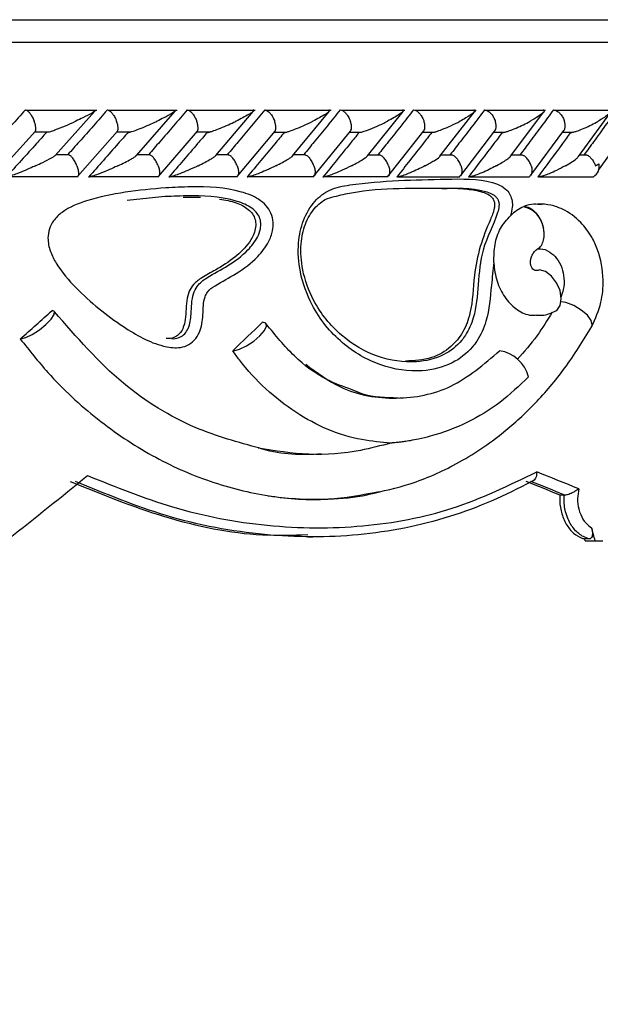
# Model space of a CAD drawing. Header units: millimetres. Extents: x 69 to 135, y 39 to 174.
# Tile 100 of 199: x 75.43 to 76.72, y 120.67 to 122.86. Entities that reach past the tile are written whole.
import ezdxf

# ---------------------------------------------------------------- set-up
doc = ezdxf.new("R2010")
doc.units = ezdxf.units.MM

msp = doc.modelspace()

# ---------------------------------------------------------------- linework, layer by layer
at = {"color": 7, "linetype": 'Continuous', "lineweight": 25}
for p, q in [((69.41912, 122.86225), (78.09189, 122.86225)), ((75.6038, 122.66083), (75.44663, 122.66083)), ((75.51117, 122.56075), (75.59957, 122.65919)), ((75.78222, 122.66082), (75.62913, 122.66082)), ((75.69197, 122.56044), (75.77806, 122.65898)), ((75.95574, 122.66081), (75.80675, 122.66081)), ((75.86809, 122.56042), (75.95144, 122.6585)), ((76.12441, 122.66078), (75.97954, 122.66078)), ((76.03906, 122.56005), (76.12032, 122.65843)), ((76.28825, 122.66073), (76.14754, 122.66073)), ((76.20507, 122.55951), (76.28432, 122.65829)), ((76.44726, 122.66068), (76.31077, 122.66068)), ((76.36646, 122.55921), (76.4431, 122.65765)), ((76.60132, 122.66062), (76.46917, 122.66062)), ((76.52307, 122.55902), (76.59734, 122.65744)), ((76.7504, 122.66057), (76.62268, 122.66057)), ((76.67449, 122.55844), (76.74633, 122.65682)), ((75.38321, 122.52162), (75.46746, 122.61421)), ((75.46645, 122.61283), (75.49735, 122.61283)), ((75.56069, 122.51366), (75.64986, 122.61433)), ((75.64858, 122.61277), (75.67814, 122.61277)), ((75.74055, 122.51375), (75.82733, 122.61446)), ((75.82573, 122.61271), (75.85421, 122.61271)), ((75.91549, 122.51387), (75.99991, 122.61462)), ((75.99796, 122.61265), (76.02546, 122.61265)), ((76.08559, 122.51399), (76.16767, 122.61481)), ((76.16529, 122.61259), (76.19196, 122.61259)), ((76.25085, 122.51415), (76.3306, 122.61505)), ((76.32775, 122.61255), (76.35352, 122.61255)), ((76.41263, 122.51612), (76.4887, 122.61534)), ((76.48533, 122.61252), (76.51035, 122.61252)), ((76.56822, 122.51644), (76.6419, 122.61567)), ((76.63799, 122.6125), (76.66229, 122.6125)), ((76.71841, 122.52759), (76.78224, 122.61653)), ((75.54249, 122.56172), (75.51242, 122.56172)), ((75.72245, 122.5617), (75.69333, 122.5617)), ((75.89756, 122.56168), (75.86933, 122.56168)), ((76.06788, 122.56163), (76.04034, 122.56163)), ((76.23342, 122.56158), (76.20652, 122.56158)), ((76.39415, 122.56152), (76.36776, 122.56152)), ((76.55002, 122.56146), (76.52422, 122.56146)), ((76.69261, 122.5614), (76.67583, 122.5614)), ((75.4045, 122.51366), (75.56224, 122.51366)), ((75.58809, 122.5136), (75.74175, 122.5136)), ((75.76674, 122.51354), (75.91629, 122.51354)), ((75.9405, 122.51349), (76.08594, 122.51349)), ((76.10946, 122.51345), (76.25072, 122.51345)), ((76.27361, 122.51342), (76.41063, 122.51342)), ((76.43296, 122.5134), (76.56565, 122.5134)), ((76.58749, 122.5134), (76.70739, 122.5134)), ((75.74862, 122.46869), (75.67142, 122.46031)), ((75.79541, 122.4682), (75.83423, 122.46794)), ((76.5531, 122.44725), (76.55187, 122.44672)), ((76.64243, 121.80591), (76.63299, 121.80591)), ((76.64243, 121.80591), (76.64377, 121.80587)), ((76.07303, 121.71302), (76.08411, 121.71302)), ((76.69857, 121.70862), (76.68768, 121.70862)), ((76.68889, 121.70425), (76.71134, 121.70425)), ((76.71134, 121.70425), (76.72819, 121.70425))]:
    msp.add_line(p, q, dxfattribs=at)
at = {"color": 1, "linetype": 'Continuous', "lineweight": 25}
msp.add_line((69.37329, 122.81225), (78.14189, 122.81225), dxfattribs=at)
at = {"color": 7, "linetype": 'Continuous', "lineweight": 25, "flags": 128}
for points in [[(76.62416, 122.21515), (76.62581, 122.21634), (76.63327, 122.22696), (76.63587, 122.24233), (76.63323, 122.26016), (76.62573, 122.27782), (76.61448, 122.29271), (76.60115, 122.30262), (76.58771, 122.30608)], [(75.43499, 122.15274), (75.44603, 122.1557), (75.46047, 122.16288), (75.47618, 122.17323), (75.49084, 122.18521), (75.50228, 122.19707), (75.50882, 122.20704), (75.5095, 122.21366), (75.50421, 122.21596)], [(75.90826, 122.12665), (75.92117, 122.12994), (75.93665, 122.13732), (75.95247, 122.14773), (75.96634, 122.15966), (75.97626, 122.17139), (75.98079, 122.18122), (75.97928, 122.18773), (75.97195, 122.18999)]]:
    msp.add_lwpolyline(points, dxfattribs=at)
at = {"color": 1, "linetype": 'Continuous', "lineweight": 25, "flags": 128}
msp.add_lwpolyline([(76.70391, 122.1808), (76.70496, 122.18386), (76.70283, 122.19376), (76.69422, 122.20544), (76.68043, 122.21713), (76.66359, 122.22703), (76.64625, 122.23362), (76.63545, 122.23569)], dxfattribs=at)
at = {"color": 7, "linetype": 'Continuous', "lineweight": 25}
for centre, radius, start, end in [((76.69473, 122.53604), 0.02594, 299.19382, 13.95559), ((76.53979, 122.39083), 0.05718, 8.4013, 77.80171), ((75.43383, 122.16806), 0.01536, 269.80587, 274.34011), ((75.90589, 122.15105), 0.02452, 269.91156, 275.53684), ((76.48744, 122.04903), 0.07843, 14.6582, 81.4624), ((73.56322, 122.70561), 4.37867, 298.7805, 347.28243)]:
    msp.add_arc(centre, radius, start, end, dxfattribs=at)
for centre, major_axis, ratio, start_param, end_param in [((73.56689, 122.18433), (4.50991, 3.61139), 0.2129406, 4.9638302, 4.9807588), ((73.56689, 122.15826), (4.47088, 3.5514), 0.273267, 5.0352772, 5.0521718), ((73.56689, 122.28325), (4.48808, 3.11066), 0.2853221, 4.9312493, 4.9735528), ((73.56689, 122.04168), (4.57124, -1.18248), 0.1568924, 0.8644104, 0.8919673), ((73.56689, 122.02078), (4.53121, -1.17754), 0.1574943, 0.8692469, 0.8914638), ((73.56204, 122.02255), (4.55119, -1.18273), 0.1574943, 0.8686219, 0.8907706), ((73.56689, 123.79962), (-3.9588, 12.21838), 0.1876797, 4.4796306, 4.4820305), ((73.56689, 123.79962), (-3.92419, 12.11156), 0.1876797, 4.4780979, 4.478464)]:
    msp.add_ellipse(centre, major_axis=major_axis, ratio=ratio, start_param=start_param, end_param=end_param, dxfattribs=at)
for points, knots in [([(75.44497, 122.66163), (75.43445, 122.65003), (75.41311, 122.62649), (75.38303, 122.59347), (75.36342, 122.57207), (75.35474, 122.56259)], [0, 0, 0, 0, 0.3511478, 0.7127269, 1, 1, 1, 1]), ([(75.44497, 122.66163), (75.44565, 122.66155), (75.44745, 122.66131), (75.45104, 122.6589), (75.45559, 122.65395), (75.46018, 122.64691), (75.46312, 122.64078), (75.4645, 122.63734), (75.46474, 122.63671), (75.46477, 122.63663)], [0, 0, 0, 0, 0.11528769, 0.30570269, 0.50129317, 0.72566483, 0.95019863, 0.99347747, 1, 1, 1, 1]), ([(75.62718, 122.66163), (75.61692, 122.65), (75.5962, 122.6265), (75.56692, 122.59349), (75.54786, 122.57212), (75.53937, 122.56259)], [0, 0, 0, 0, 0.3521701, 0.7113213, 1, 1, 1, 1]), ([(75.60112, 122.66135), (75.6011, 122.66107), (75.60102, 122.66019), (75.59738, 122.65756), (75.58862, 122.65224), (75.57488, 122.64513), (75.56248, 122.63922), (75.55699, 122.63667), (75.55692, 122.63663)], [0, 0, 0, 0, 0.0653683, 0.2035549, 0.3406301, 0.717984, 0.9962203, 1, 1, 1, 1]), ([(75.62718, 122.66163), (75.62729, 122.66163), (75.62857, 122.66161), (75.6314, 122.66059), (75.63595, 122.65684), (75.64075, 122.65088), (75.64482, 122.64387), (75.64699, 122.63883), (75.64779, 122.63671), (75.64782, 122.63663)], [0, 0, 0, 0, 0.0163592, 0.2068893, 0.398541, 0.5994295, 0.8309786, 0.9934839, 1, 1, 1, 1]), ([(75.8045, 122.66163), (75.7945, 122.64999), (75.77431, 122.62645), (75.74581, 122.59344), (75.72728, 122.57208), (75.71905, 122.56259)], [0, 0, 0, 0, 0.3526521, 0.7126169, 1, 1, 1, 1]), ([(75.77956, 122.66126), (75.77954, 122.66096), (75.77949, 122.66004), (75.77627, 122.65751), (75.76813, 122.65224), (75.75497, 122.64515), (75.74287, 122.63919), (75.73756, 122.63667), (75.73748, 122.63663)], [0, 0, 0, 0, 0.0654525, 0.1993147, 0.3322492, 0.7173209, 0.9961665, 1, 1, 1, 1]), ([(75.8045, 122.66163), (75.8053, 122.66154), (75.80744, 122.66131), (75.8115, 122.65889), (75.81649, 122.65394), (75.82134, 122.6469), (75.82433, 122.64078), (75.82565, 122.63734), (75.82588, 122.63671), (75.82591, 122.63663)], [0, 0, 0, 0, 0.1157204, 0.3058139, 0.5012104, 0.7257007, 0.9503878, 0.993481, 1, 1, 1, 1]), ([(75.97697, 122.66163), (75.96724, 122.64997), (75.94758, 122.62641), (75.91986, 122.5934), (75.90185, 122.57205), (75.89387, 122.56259)], [0, 0, 0, 0, 0.3531147, 0.7135344, 1, 1, 1, 1]), ([(75.95139, 122.66163), (75.95168, 122.66163), (75.95259, 122.66162), (75.95332, 122.66118), (75.95277, 122.65942), (75.94832, 122.65599), (75.93603, 122.64825), (75.92349, 122.64171), (75.91319, 122.63667), (75.91312, 122.63663)], [0, 0, 0, 0, 0.023361, 0.0734652, 0.1347154, 0.3255592, 0.4728025, 0.9964139, 1, 1, 1, 1]), ([(75.97697, 122.66163), (75.97783, 122.66154), (75.98012, 122.66131), (75.9844, 122.65889), (75.98959, 122.65394), (75.99456, 122.6469), (75.99755, 122.64077), (75.99885, 122.63734), (75.99908, 122.63671), (75.9991, 122.63663)], [0, 0, 0, 0, 0.1157974, 0.3058293, 0.5011541, 0.7257048, 0.9504472, 0.9934919, 1, 1, 1, 1]), ([(76.14463, 122.66163), (76.13516, 122.64996), (76.11604, 122.62639), (76.08911, 122.59337), (76.0716, 122.57203), (76.06386, 122.56259)], [0, 0, 0, 0, 0.3535582, 0.7141019, 1, 1, 1, 1]), ([(76.11978, 122.66163), (76.11996, 122.66163), (76.12056, 122.66164), (76.12155, 122.66146), (76.12205, 122.66077), (76.12105, 122.65886), (76.1172, 122.65568), (76.10596, 122.64819), (76.09394, 122.6417), (76.08394, 122.63667), (76.08387, 122.63663)], [0, 0, 0, 0, 0.0130804, 0.0440269, 0.1002364, 0.1663678, 0.3297272, 0.4739284, 0.9964177, 1, 1, 1, 1]), ([(76.14463, 122.66163), (76.14475, 122.66163), (76.14635, 122.66161), (76.14978, 122.66058), (76.15501, 122.65683), (76.1603, 122.65087), (76.16454, 122.64387), (76.16665, 122.63883), (76.1674, 122.63671), (76.16743, 122.63663)], [0, 0, 0, 0, 0.01674881, 0.20706725, 0.39855132, 0.59932066, 0.83103478, 0.99349667, 1, 1, 1, 1]), ([(76.30747, 122.66163), (76.29829, 122.64997), (76.27974, 122.62641), (76.25359, 122.5934), (76.23658, 122.57205), (76.22904, 122.56259)], [0, 0, 0, 0, 0.3533386, 0.7136704, 1, 1, 1, 1]), ([(76.28331, 122.66163), (76.28335, 122.66163), (76.28412, 122.66165), (76.28536, 122.66146), (76.28599, 122.66045), (76.28407, 122.65748), (76.27671, 122.65196), (76.26462, 122.64456), (76.25497, 122.63933), (76.24983, 122.63667), (76.24977, 122.63663)], [0, 0, 0, 0, 0.00283, 0.0509828, 0.1103275, 0.2078134, 0.4531908, 0.7216345, 0.9964185, 1, 1, 1, 1]), ([(76.30747, 122.66163), (76.30761, 122.66163), (76.30931, 122.66161), (76.31291, 122.66059), (76.31835, 122.65683), (76.32378, 122.65087), (76.32805, 122.64386), (76.33015, 122.63884), (76.33086, 122.63671), (76.33089, 122.63663)], [0, 0, 0, 0, 0.0166582, 0.2070402, 0.3985327, 0.5993482, 0.8310139, 0.9934897, 1, 1, 1, 1]), ([(76.46549, 122.66163), (76.4566, 122.65), (76.43866, 122.6265), (76.41328, 122.59348), (76.39675, 122.57209), (76.38941, 122.56259)], [0, 0, 0, 0, 0.3524751, 0.7122451, 1, 1, 1, 1]), ([(76.44196, 122.66163), (76.44252, 122.66161), (76.44375, 122.66157), (76.44481, 122.66091), (76.44462, 122.65913), (76.43936, 122.65365), (76.42719, 122.64573), (76.41555, 122.63917), (76.41085, 122.63667), (76.41079, 122.63663)], [0, 0, 0, 0, 0.0388568, 0.0848097, 0.1629397, 0.312703, 0.7369077, 0.9964149, 1, 1, 1, 1]), ([(76.46549, 122.66163), (76.46651, 122.66154), (76.46923, 122.66131), (76.47413, 122.65889), (76.47984, 122.65394), (76.48508, 122.64691), (76.48803, 122.64078), (76.48923, 122.63734), (76.48943, 122.63671), (76.48946, 122.63663)], [0, 0, 0, 0, 0.1155945, 0.3057689, 0.5012246, 0.7256935, 0.9503446, 0.9934831, 1, 1, 1, 1]), ([(76.61861, 122.66163), (76.61004, 122.65003), (76.5927, 122.62659), (76.56812, 122.59358), (76.55208, 122.57216), (76.54492, 122.56259)], [0, 0, 0, 0, 0.351576, 0.7104392, 1, 1, 1, 1]), ([(76.59569, 122.66163), (76.59612, 122.66162), (76.59726, 122.66161), (76.59859, 122.66113), (76.59908, 122.65969), (76.59599, 122.65526), (76.58516, 122.64726), (76.57355, 122.64029), (76.56696, 122.63667), (76.5669, 122.63663)], [0, 0, 0, 0, 0.027388, 0.0721527, 0.1418912, 0.269101, 0.6203388, 0.9964216, 1, 1, 1, 1]), ([(76.61861, 122.66163), (76.61969, 122.66155), (76.62254, 122.66131), (76.62762, 122.6589), (76.63349, 122.65394), (76.63879, 122.64691), (76.64171, 122.64078), (76.64287, 122.63734), (76.64306, 122.63671), (76.64309, 122.63663)], [0, 0, 0, 0, 0.11539593, 0.3057178, 0.50127385, 0.72568205, 0.95024153, 0.99347637, 1, 1, 1, 1]), ([(76.75852, 122.66163), (76.75025, 122.65003), (76.73347, 122.62649), (76.70968, 122.59347), (76.69412, 122.57207), (76.68724, 122.56259)], [0, 0, 0, 0, 0.3511512, 0.7127333, 1, 1, 1, 1]), ([(76.74767, 122.66052), (76.74774, 122.66046), (76.74842, 122.65984), (76.74643, 122.65641), (76.74015, 122.65072), (76.72962, 122.6435), (76.72211, 122.63897), (76.71809, 122.63667), (76.71803, 122.63663)], [0, 0, 0, 0, 0.0143353, 0.1376794, 0.4655038, 0.7287307, 0.9959833, 1, 1, 1, 1]), ([(75.4674, 122.61427), (75.4675, 122.61439), (75.46832, 122.61535), (75.46863, 122.61948), (75.46801, 122.62631), (75.46627, 122.63249), (75.46504, 122.63593), (75.4648, 122.63655), (75.46477, 122.63663)], [0, 0, 0, 0, 0.039673, 0.310367, 0.620713, 0.9313161, 0.9909645, 1, 1, 1, 1]), ([(75.49735, 122.61276), (75.49839, 122.61305), (75.50253, 122.61421), (75.51532, 122.61884), (75.53444, 122.62654), (75.54946, 122.6332), (75.55685, 122.6366), (75.55692, 122.63663)], [0, 0, 0, 0, 0.0550577, 0.2192417, 0.5991003, 0.9959856, 1, 1, 1, 1]), ([(75.64983, 122.61436), (75.64992, 122.61445), (75.65082, 122.6154), (75.65132, 122.6195), (75.65093, 122.62631), (75.6493, 122.6325), (75.64808, 122.63593), (75.64785, 122.63655), (75.64782, 122.63663)], [0, 0, 0, 0, 0.0305568, 0.3036572, 0.6171468, 0.9308385, 0.9909021, 1, 1, 1, 1]), ([(75.67286, 122.61163), (75.67344, 122.61167), (75.67479, 122.61177), (75.67878, 122.61273), (75.68662, 122.61517), (75.70581, 122.62234), (75.72338, 122.63003), (75.73582, 122.63584), (75.73741, 122.6366), (75.73748, 122.63663)], [0, 0, 0, 0, 0.0427819, 0.1003738, 0.1938363, 0.3860507, 0.9205367, 0.996414, 1, 1, 1, 1]), ([(75.82732, 122.61447), (75.82739, 122.61453), (75.82836, 122.61545), (75.82903, 122.61951), (75.82888, 122.62631), (75.82736, 122.6325), (75.82617, 122.63593), (75.82594, 122.63655), (75.82591, 122.63663)], [0, 0, 0, 0, 0.0198364, 0.2958449, 0.6128978, 0.9301929, 0.9908302, 1, 1, 1, 1]), ([(75.84894, 122.61163), (75.84955, 122.61167), (75.851, 122.61177), (75.85511, 122.61273), (75.86305, 122.61519), (75.88218, 122.62236), (75.8994, 122.63005), (75.91152, 122.63585), (75.91305, 122.6366), (75.91312, 122.63663)], [0, 0, 0, 0, 0.0429583, 0.1007764, 0.1945199, 0.3871977, 0.9215851, 0.9964072, 1, 1, 1, 1]), ([(75.99994, 122.61459), (75.99997, 122.61461), (76.001, 122.61551), (76.00182, 122.61953), (76.00192, 122.62631), (76.0005, 122.6325), (75.99935, 122.63593), (75.99913, 122.63655), (75.9991, 122.63663)], [0, 0, 0, 0, 0.0075382, 0.2869841, 0.6080618, 0.9293767, 0.9907024, 1, 1, 1, 1]), ([(76.02018, 122.61163), (76.02083, 122.61167), (76.02235, 122.61177), (76.02656, 122.61273), (76.03456, 122.61517), (76.04732, 122.61998), (76.06476, 122.62741), (76.07712, 122.63327), (76.08381, 122.6366), (76.08387, 122.63663)], [0, 0, 0, 0, 0.0427287, 0.100454, 0.1939238, 0.385759, 0.6486341, 0.996398, 1, 1, 1, 1]), ([(76.1677, 122.61479), (76.1684, 122.6162), (76.16993, 122.61928), (76.17002, 122.6264), (76.16879, 122.6325), (76.16767, 122.63593), (76.16746, 122.63655), (76.16743, 122.63663)], [0, 0, 0, 0, 0.2760275, 0.6020566, 0.9283061, 0.9905596, 1, 1, 1, 1]), ([(76.19198, 122.61252), (76.19327, 122.61285), (76.19775, 122.61399), (76.21014, 122.61842), (76.22858, 122.62616), (76.24257, 122.63294), (76.2497, 122.6366), (76.24977, 122.63663)], [0, 0, 0, 0, 0.06334, 0.2187445, 0.5740149, 0.9960266, 1, 1, 1, 1]), ([(76.33058, 122.61507), (76.33132, 122.6164), (76.333, 122.6194), (76.33331, 122.6264), (76.33219, 122.63249), (76.33112, 122.63593), (76.33091, 122.63655), (76.33089, 122.63663)], [0, 0, 0, 0, 0.2634959, 0.5951283, 0.927006, 0.9903866, 1, 1, 1, 1]), ([(76.35353, 122.61245), (76.35377, 122.6125), (76.35601, 122.61295), (76.36323, 122.61526), (76.37567, 122.61991), (76.39267, 122.62741), (76.40441, 122.63326), (76.41072, 122.6366), (76.41079, 122.63663)], [0, 0, 0, 0, 0.0118603, 0.114191, 0.3242946, 0.6128309, 0.9960403, 1, 1, 1, 1]), ([(76.48862, 122.61539), (76.48938, 122.61662), (76.49118, 122.61953), (76.49169, 122.6264), (76.49071, 122.63249), (76.48968, 122.63593), (76.48948, 122.63655), (76.48946, 122.63663)], [0, 0, 0, 0, 0.2485093, 0.5868479, 0.9254301, 0.9901986, 1, 1, 1, 1]), ([(76.505, 122.61163), (76.50577, 122.61168), (76.50756, 122.61177), (76.51208, 122.61274), (76.52031, 122.61521), (76.53911, 122.62245), (76.55487, 122.63014), (76.56559, 122.63591), (76.56683, 122.6366), (76.5669, 122.63663)], [0, 0, 0, 0, 0.0433009, 0.101052, 0.1950262, 0.3888726, 0.927988, 0.9964093, 1, 1, 1, 1]), ([(76.64177, 122.61576), (76.64253, 122.61688), (76.64442, 122.61968), (76.64512, 122.62641), (76.64427, 122.63249), (76.64331, 122.63593), (76.64312, 122.63655), (76.64309, 122.63663)], [0, 0, 0, 0, 0.2308798, 0.5770658, 0.9235032, 0.989925, 1, 1, 1, 1]), ([(76.65687, 122.61163), (76.65766, 122.61167), (76.65952, 122.61177), (76.66408, 122.61273), (76.67229, 122.61517), (76.69086, 122.62237), (76.70625, 122.63006), (76.71669, 122.63587), (76.71797, 122.6366), (76.71803, 122.63663)], [0, 0, 0, 0, 0.0427988, 0.1000535, 0.1932282, 0.3855019, 0.9231117, 0.9964189, 1, 1, 1, 1]), ([(75.4919, 122.61163), (75.48448, 122.60339), (75.45477, 122.57036), (75.42481, 122.53735), (75.40233, 122.51259)], [0, 0, 0, 0, 0.2496857, 1, 1, 1, 1]), ([(75.67286, 122.61163), (75.66562, 122.60336), (75.63671, 122.57034), (75.60754, 122.53733), (75.58568, 122.51259)], [0, 0, 0, 0, 0.25047, 1, 1, 1, 1]), ([(75.84894, 122.61163), (75.84188, 122.60335), (75.81376, 122.57033), (75.78537, 122.53732), (75.76411, 122.51259)], [0, 0, 0, 0, 0.2509753, 1, 1, 1, 1]), ([(76.02018, 122.61163), (76.01331, 122.60334), (75.98597, 122.57033), (75.95836, 122.53731), (75.93768, 122.51259)], [0, 0, 0, 0, 0.251162, 1, 1, 1, 1]), ([(76.18661, 122.61163), (76.17994, 122.60335), (76.15339, 122.57034), (76.12655, 122.53732), (76.10644, 122.51259)], [0, 0, 0, 0, 0.2510035, 1, 1, 1, 1]), ([(76.34823, 122.61163), (76.34178, 122.60337), (76.31601, 122.57037), (76.28994, 122.53735), (76.27039, 122.51259)], [0, 0, 0, 0, 0.2502452, 1, 1, 1, 1]), ([(76.505, 122.61163), (76.49877, 122.6034), (76.47379, 122.5704), (76.4485, 122.53738), (76.42951, 122.51259)], [0, 0, 0, 0, 0.2493369, 1, 1, 1, 1]), ([(76.65687, 122.61163), (76.65088, 122.60345), (76.6267, 122.57046), (76.6022, 122.53743), (76.58377, 122.51259)], [0, 0, 0, 0, 0.24795661, 1, 1, 1, 1]), ([(75.46749, 122.53759), (75.46757, 122.53763), (75.47306, 122.54013), (75.48582, 122.5461), (75.4995, 122.55311), (75.5085, 122.55832), (75.51046, 122.55993), (75.51131, 122.56063)], [0, 0, 0, 0, 0.0042066, 0.3102757, 0.7380756, 0.8864849, 1, 1, 1, 1]), ([(75.55961, 122.53759), (75.55958, 122.53767), (75.55841, 122.54073), (75.55563, 122.54684), (75.55063, 122.55456), (75.54592, 122.55982), (75.5434, 122.56103), (75.54246, 122.56148)], [0, 0, 0, 0, 0.00774208, 0.28914551, 0.57095123, 0.84034638, 1, 1, 1, 1]), ([(75.65047, 122.53759), (75.65055, 122.53762), (75.6612, 122.54261), (75.67407, 122.54904), (75.68749, 122.55668), (75.6905, 122.5591), (75.69207, 122.56036)], [0, 0, 0, 0, 0.0042884, 0.6258085, 0.8052806, 1, 1, 1, 1]), ([(75.7401, 122.53759), (75.74007, 122.53767), (75.73893, 122.54074), (75.73613, 122.54684), (75.731, 122.55456), (75.7261, 122.55981), (75.72341, 122.56101), (75.72241, 122.56146)], [0, 0, 0, 0, 0.00771864, 0.28984914, 0.57239287, 0.84233813, 1, 1, 1, 1]), ([(75.82849, 122.53759), (75.82857, 122.53762), (75.8389, 122.54259), (75.85132, 122.54899), (75.86383, 122.55653), (75.86679, 122.55898), (75.86832, 122.56025)], [0, 0, 0, 0, 0.004324, 0.6290766, 0.8068743, 1, 1, 1, 1]), ([(75.91566, 122.53759), (75.91563, 122.53767), (75.91452, 122.54073), (75.91173, 122.54684), (75.90647, 122.55456), (75.90139, 122.5598), (75.89855, 122.56099), (75.89752, 122.56142)], [0, 0, 0, 0, 0.00775127, 0.29091748, 0.57447168, 0.84538571, 1, 1, 1, 1]), ([(76.00161, 122.53759), (76.00168, 122.53762), (76.01171, 122.54259), (76.02362, 122.54894), (76.03532, 122.55636), (76.03792, 122.55872), (76.03924, 122.55992)], [0, 0, 0, 0, 0.0043949, 0.6384638, 0.8163477, 1, 1, 1, 1]), ([(76.08635, 122.53759), (76.08632, 122.53767), (76.08524, 122.54074), (76.08245, 122.54684), (76.07709, 122.55456), (76.07187, 122.55977), (76.0689, 122.56095), (76.06784, 122.56138)], [0, 0, 0, 0, 0.0077848, 0.2923483, 0.5772838, 0.8494882, 1, 1, 1, 1]), ([(76.16986, 122.53759), (76.16993, 122.53762), (76.17482, 122.5401), (76.18622, 122.54614), (76.19742, 122.55304), (76.20407, 122.55788), (76.20487, 122.55909), (76.20512, 122.55947)], [0, 0, 0, 0, 0.0044999, 0.3256763, 0.7918563, 0.9334175, 1, 1, 1, 1]), ([(76.25217, 122.53759), (76.25214, 122.53767), (76.25108, 122.54073), (76.24833, 122.54685), (76.24287, 122.55456), (76.23753, 122.55974), (76.23444, 122.56091), (76.23338, 122.56132)], [0, 0, 0, 0, 0.0078362, 0.2940655, 0.5806859, 0.8545122, 1, 1, 1, 1]), ([(76.33325, 122.53759), (76.33332, 122.53762), (76.33696, 122.53953), (76.34401, 122.54335), (76.35511, 122.54999), (76.3638, 122.5556), (76.36611, 122.5586), (76.36654, 122.55915)], [0, 0, 0, 0, 0.0045632, 0.2556222, 0.5092219, 0.9093281, 1, 1, 1, 1]), ([(76.41312, 122.53759), (76.41309, 122.53767), (76.41207, 122.54073), (76.40935, 122.54685), (76.40381, 122.55455), (76.39836, 122.5597), (76.39518, 122.56086), (76.3941, 122.56126)], [0, 0, 0, 0, 0.0078885, 0.2957931, 0.5840982, 0.8595394, 1, 1, 1, 1]), ([(76.49175, 122.53759), (76.49182, 122.53762), (76.49612, 122.53995), (76.50444, 122.54465), (76.51501, 122.55158), (76.52207, 122.55663), (76.52317, 122.55873), (76.52325, 122.55888)], [0, 0, 0, 0, 0.0046439, 0.3171872, 0.63614, 0.9745708, 1, 1, 1, 1]), ([(76.56915, 122.53759), (76.56913, 122.53767), (76.56814, 122.54073), (76.56547, 122.54684), (76.55987, 122.55454), (76.55432, 122.55966), (76.55105, 122.56082), (76.54997, 122.5612)], [0, 0, 0, 0, 0.0079443, 0.297459, 0.5873654, 0.8644736, 1, 1, 1, 1]), ([(76.64531, 122.53759), (76.64537, 122.53762), (76.65057, 122.54055), (76.65944, 122.54589), (76.66978, 122.55296), (76.67317, 122.55676), (76.6746, 122.55837)], [0, 0, 0, 0, 0.004757, 0.4083873, 0.7496114, 1, 1, 1, 1]), ([(76.69262, 122.56146), (76.69264, 122.56146), (76.69457, 122.56106), (76.69868, 122.55808), (76.70442, 122.55252), (76.70905, 122.54534), (76.71111, 122.54002), (76.71189, 122.53767), (76.71191, 122.53759)], [0, 0, 0, 0, 0.0032354, 0.2407507, 0.4856278, 0.7673791, 0.9919916, 1, 1, 1, 1]), ([(76.71191, 122.53759), (76.71197, 122.53762), (76.71478, 122.53908), (76.71737, 122.5407), (76.71991, 122.5423)], [0, 0, 0, 0, 0.0215825, 1, 1, 1, 1]), ([(75.46749, 122.53759), (75.46742, 122.53756), (75.46559, 122.53672), (75.45253, 122.53082), (75.43445, 122.52306), (75.41542, 122.516), (75.40787, 122.51361), (75.40413, 122.51273), (75.40278, 122.51257), (75.40234, 122.51259), (75.40233, 122.51259)], [0, 0, 0, 0, 0.0035751, 0.0880135, 0.6204447, 0.8069761, 0.8977529, 0.9540805, 0.9995869, 1, 1, 1, 1]), ([(75.55961, 122.53759), (75.55964, 122.53751), (75.56078, 122.53444), (75.56259, 122.52834), (75.56339, 122.52064), (75.56271, 122.51552), (75.56122, 122.51437), (75.56073, 122.514)], [0, 0, 0, 0, 0.00794985, 0.29792067, 0.58829991, 0.86570196, 1, 1, 1, 1]), ([(75.65047, 122.53759), (75.6504, 122.53756), (75.64856, 122.5367), (75.63583, 122.53078), (75.61806, 122.52305), (75.59909, 122.51599), (75.5915, 122.51363), (75.58756, 122.51269), (75.58626, 122.51262), (75.58568, 122.51259)], [0, 0, 0, 0, 0.0035836, 0.090149, 0.620256, 0.8066318, 0.8975889, 0.9541479, 1, 1, 1, 1]), ([(75.7401, 122.53759), (75.74013, 122.53751), (75.74125, 122.53445), (75.74297, 122.52833), (75.74353, 122.52063), (75.74256, 122.51548), (75.74086, 122.51433), (75.74029, 122.51394)], [0, 0, 0, 0, 0.00790559, 0.29628258, 0.58509355, 0.8608853, 1, 1, 1, 1]), ([(75.82849, 122.53759), (75.82842, 122.53756), (75.82121, 122.53409), (75.80825, 122.52813), (75.79036, 122.52065), (75.77778, 122.51596), (75.77014, 122.51362), (75.76611, 122.51269), (75.76473, 122.51262), (75.76411, 122.51259)], [0, 0, 0, 0, 0.0035727, 0.3626812, 0.622383, 0.8074294, 0.8980315, 0.9545526, 1, 1, 1, 1]), ([(75.91566, 122.53759), (75.91569, 122.53751), (75.91678, 122.53444), (75.91842, 122.52833), (75.91872, 122.52062), (75.91747, 122.51545), (75.91555, 122.51428), (75.91489, 122.51388)], [0, 0, 0, 0, 0.00784411, 0.2945923, 0.58175051, 0.85595687, 1, 1, 1, 1]), ([(76.00161, 122.53759), (76.00154, 122.53756), (75.99797, 122.53579), (75.99073, 122.5323), (75.97783, 122.52642), (75.96414, 122.52062), (75.95164, 122.51595), (75.94393, 122.51361), (75.93981, 122.51269), (75.93834, 122.51262), (75.93768, 122.51259)], [0, 0, 0, 0, 0.0035953, 0.1848002, 0.3645918, 0.6232477, 0.8077341, 0.8982168, 0.9547425, 1, 1, 1, 1]), ([(76.08635, 122.53759), (76.08638, 122.53751), (76.08744, 122.53445), (76.08897, 122.52833), (76.08903, 122.52061), (76.08747, 122.51541), (76.08534, 122.51423), (76.08458, 122.51382)], [0, 0, 0, 0, 0.0077903, 0.2928902, 0.5784073, 0.8509649, 1, 1, 1, 1]), ([(76.16986, 122.53759), (76.1698, 122.53756), (76.16325, 122.53421), (76.15103, 122.52833), (76.13376, 122.52087), (76.12108, 122.51608), (76.11307, 122.51364), (76.10884, 122.51273), (76.10706, 122.51258), (76.10645, 122.51259), (76.10644, 122.51259)], [0, 0, 0, 0, 0.0035803, 0.3495392, 0.6143688, 0.8037511, 0.8960095, 0.9532002, 0.9992403, 1, 1, 1, 1]), ([(76.25217, 122.53759), (76.2522, 122.53751), (76.25323, 122.53444), (76.25465, 122.52833), (76.25445, 122.52061), (76.2526, 122.51539), (76.25026, 122.5142), (76.24941, 122.51377)], [0, 0, 0, 0, 0.0077559, 0.2914752, 0.5756142, 0.8468576, 1, 1, 1, 1]), ([(76.33325, 122.53759), (76.33319, 122.53756), (76.3317, 122.53678), (76.32035, 122.5309), (76.30399, 122.52318), (76.28524, 122.51605), (76.27721, 122.51364), (76.27289, 122.51272), (76.27106, 122.51258), (76.2704, 122.51259), (76.27039, 122.51259)], [0, 0, 0, 0, 0.0036022, 0.0815065, 0.6158325, 0.804443, 0.8963898, 0.9534512, 0.9995083, 1, 1, 1, 1]), ([(76.41312, 122.53759), (76.41314, 122.53751), (76.41415, 122.53445), (76.41544, 122.52833), (76.415, 122.52061), (76.41285, 122.51537), (76.41031, 122.51417), (76.40938, 122.51374)], [0, 0, 0, 0, 0.0077593, 0.29043402, 0.57352358, 0.84383631, 1, 1, 1, 1]), ([(76.49175, 122.53759), (76.49169, 122.53756), (76.49014, 122.53672), (76.47906, 122.53083), (76.46304, 122.52308), (76.44449, 122.51601), (76.43652, 122.51362), (76.43204, 122.51271), (76.43032, 122.51259), (76.42952, 122.51259), (76.42951, 122.51259)], [0, 0, 0, 0, 0.00358011, 0.08779035, 0.61906024, 0.80603937, 0.89726091, 0.95395608, 0.99988626, 1, 1, 1, 1]), ([(76.56915, 122.53759), (76.56918, 122.53751), (76.57013, 122.53444), (76.57133, 122.52834), (76.57061, 122.52062), (76.56818, 122.51536), (76.56545, 122.51416), (76.56444, 122.51372)], [0, 0, 0, 0, 0.0077291, 0.2897083, 0.5720892, 0.8418298, 1, 1, 1, 1]), ([(76.64531, 122.53759), (76.64525, 122.53756), (76.63912, 122.53413), (76.62774, 122.52818), (76.61121, 122.5207), (76.59896, 122.51599), (76.5909, 122.51362), (76.5865, 122.51271), (76.58443, 122.51259), (76.58377, 122.51259), (76.58377, 122.51259)], [0, 0, 0, 0, 0.0035796, 0.35917, 0.6213685, 0.8073455, 0.8979736, 0.9542664, 0.9998277, 1, 1, 1, 1]), ([(76.48637, 122.32304), (76.48443, 122.3061), (76.47944, 122.26253), (76.47483, 122.20036), (76.45457, 122.15605), (76.42992, 122.12309), (76.3904, 122.0933), (76.31964, 122.07659), (76.23369, 122.08957), (76.14612, 122.13903), (76.08363, 122.21518), (76.05407, 122.29608), (76.04922, 122.3622), (76.06078, 122.41744), (76.08552, 122.45969), (76.12265, 122.48811), (76.22434, 122.50511), (76.34512, 122.50701), (76.45596, 122.50955), (76.50024, 122.4949), (76.51402, 122.48585), (76.52309, 122.4731), (76.5272, 122.45979), (76.52771, 122.44358), (76.52484, 122.43302), (76.52312, 122.42669)], [0, 0, 0, 0, 0.0330519, 0.0850246, 0.1182275, 0.1295688, 0.1729852, 0.2282616, 0.3019742, 0.376413, 0.4509846, 0.5022606, 0.543379, 0.5765271, 0.6099055, 0.6401977, 0.6753673, 0.8459885, 0.9313244, 0.9456893, 0.9601579, 0.969378, 0.9786291, 0.987196, 1, 1, 1, 1]), ([(75.75723, 122.48865), (75.77573, 122.48952), (75.83228, 122.49216), (75.90246, 122.48882), (75.95823, 122.4684), (75.98017, 122.45054), (75.99172, 122.43262), (75.99645, 122.41279), (75.99484, 122.39051), (75.98439, 122.36298), (75.9575, 122.32883), (75.91566, 122.29777), (75.876, 122.27767), (75.85098, 122.26093), (75.83987, 122.23802), (75.8411, 122.2064), (75.83567, 122.17219), (75.82133, 122.14871), (75.80452, 122.13695), (75.78063, 122.13158), (75.73065, 122.13925), (75.65199, 122.18383), (75.57223, 122.24769), (75.51974, 122.30806), (75.49954, 122.34679), (75.49373, 122.3738), (75.49749, 122.39772), (75.50812, 122.41812), (75.53501, 122.4431), (75.59038, 122.46473), (75.6684, 122.48064), (75.72721, 122.48595), (75.75723, 122.48865)], [0, 0, 0, 0, 0.0431554, 0.1319794, 0.1642987, 0.1810662, 0.1951834, 0.2093566, 0.2220212, 0.2400831, 0.2698014, 0.315667, 0.3568954, 0.3736739, 0.3815955, 0.4091119, 0.436274, 0.451175, 0.4662246, 0.481189, 0.5072261, 0.5818167, 0.681047, 0.7305633, 0.7510546, 0.7717554, 0.7856649, 0.7995837, 0.8188932, 0.863473, 0.9303219, 1, 1, 1, 1]), ([(76.11651, 122.46507), (76.11608, 122.46486), (76.10552, 122.45979), (76.08563, 122.44388), (76.06514, 122.4081), (76.05526, 122.36022), (76.05972, 122.30077), (76.08685, 122.22647), (76.14488, 122.15556), (76.22668, 122.10916), (76.30675, 122.09694), (76.3716, 122.11218), (76.40699, 122.13898), (76.42837, 122.16795), (76.4462, 122.2082), (76.45158, 122.27456), (76.45795, 122.35794), (76.48813, 122.40864), (76.49786, 122.4453), (76.4977, 122.45532), (76.49569, 122.46244), (76.49052, 122.47004), (76.4807, 122.47637), (76.44053, 122.48972), (76.33272, 122.48558), (76.21383, 122.49115), (76.12978, 122.46863), (76.11651, 122.46507)], [0, 0, 0, 0, 0.00108409, 0.02663724, 0.05422049, 0.08343182, 0.12073769, 0.16823899, 0.23825661, 0.30879664, 0.37861087, 0.42999477, 0.46890656, 0.47884541, 0.50799784, 0.55701956, 0.60730361, 0.66769915, 0.67738071, 0.68214057, 0.68681842, 0.69199704, 0.70240293, 0.71482897, 0.79782518, 0.96807385, 1, 1, 1, 1]), ([(76.37069, 122.4868), (76.3784, 122.48723), (76.39769, 122.48832), (76.42747, 122.48595), (76.45538, 122.48195), (76.47372, 122.47457), (76.48228, 122.4674), (76.48657, 122.46067), (76.48827, 122.452), (76.4867, 122.43698), (76.47347, 122.40647), (76.45435, 122.35911), (76.44014, 122.28816), (76.43929, 122.22141), (76.41901, 122.16662), (76.38936, 122.13128), (76.34522, 122.10595), (76.30932, 122.10439), (76.2895, 122.10354)], [0, 0, 0, 0, 0.0447009, 0.1119952, 0.1794013, 0.2132167, 0.2268927, 0.2407208, 0.2528112, 0.2674227, 0.3100248, 0.4137527, 0.5166736, 0.6478654, 0.7199699, 0.7922731, 0.8853509, 1, 1, 1, 1]), ([(75.76942, 122.15401), (75.77107, 122.15377), (75.7774, 122.15282), (75.78809, 122.15598), (75.79987, 122.16365), (75.81048, 122.18121), (75.81436, 122.21248), (75.81418, 122.24555), (75.828, 122.27424), (75.85566, 122.29452), (75.89637, 122.31462), (75.93552, 122.34374), (75.95921, 122.37343), (75.9677, 122.39511), (75.96893, 122.41062), (75.96576, 122.4238), (75.95749, 122.43632), (75.93956, 122.4506), (75.88809, 122.46904), (75.82141, 122.47209), (75.76674, 122.46954), (75.74862, 122.46869)], [0, 0, 0, 0, 0.0086815, 0.0333303, 0.0556202, 0.078181, 0.1286985, 0.1988696, 0.2278286, 0.2766312, 0.370159, 0.4665843, 0.5245225, 0.5555625, 0.5748559, 0.5954013, 0.6171911, 0.6466019, 0.7111905, 0.904308, 1, 1, 1, 1]), ([(75.8767, 122.46331), (75.88925, 122.46143), (75.91165, 122.45807), (75.93643, 122.44537), (75.95016, 122.43126), (75.95626, 122.41874), (75.95765, 122.40411), (75.95378, 122.38642), (75.93941, 122.3606), (75.90975, 122.3317), (75.87252, 122.30842), (75.84031, 122.29138), (75.81955, 122.27657), (75.80751, 122.25837), (75.80148, 122.22934), (75.8023, 122.20054), (75.79559, 122.17593), (75.78835, 122.16411), (75.77769, 122.15638), (75.7671, 122.15296), (75.76031, 122.15382), (75.75829, 122.15407)], [0, 0, 0, 0, 0.0899511, 0.1606846, 0.1903598, 0.220318, 0.2468676, 0.2786915, 0.3304669, 0.4334443, 0.552411, 0.6316876, 0.6857591, 0.7230962, 0.7687457, 0.8656305, 0.8983752, 0.9253095, 0.952354, 0.9858496, 1, 1, 1, 1]), ([(76.55187, 122.44672), (76.54198, 122.4412), (76.5319, 122.43557), (76.52328, 122.42685), (76.52312, 122.42669)], [0, 0, 0, 0, 0.9815127, 1, 1, 1, 1]), ([(76.59178, 122.45052), (76.58632, 122.45152), (76.57339, 122.45387), (76.56053, 122.44967), (76.5531, 122.44725)], [0, 0, 0, 0, 0.4230316, 1, 1, 1, 1]), ([(76.5531, 122.44725), (76.55528, 122.44707), (76.5612, 122.44657), (76.57137, 122.44133), (76.58224, 122.43076), (76.59101, 122.41658), (76.59497, 122.40537), (76.59627, 122.39959), (76.59636, 122.39918)], [0, 0, 0, 0, 0.1250105, 0.339587, 0.5543036, 0.7690626, 0.9838315, 1, 1, 1, 1]), ([(76.70386, 122.18071), (76.71171, 122.19813), (76.72606, 122.22996), (76.73132, 122.2905), (76.72258, 122.34031), (76.70297, 122.38291), (76.67806, 122.41633), (76.64566, 122.43954), (76.61256, 122.4515), (76.59372, 122.45244), (76.58392, 122.45293)], [0, 0, 0, 0, 0.1600413, 0.292379, 0.4774428, 0.5624569, 0.6774883, 0.8235769, 0.9082592, 1, 1, 1, 1]), ([(76.48637, 122.32304), (76.48654, 122.33634), (76.48687, 122.36294), (76.49901, 122.39984), (76.51515, 122.41782), (76.52312, 122.42669)], [0, 0, 0, 0, 0.3361503, 0.6721236, 1, 1, 1, 1]), ([(76.58335, 122.35334), (76.58347, 122.35337), (76.58703, 122.35419), (76.5922, 122.36042), (76.59738, 122.37189), (76.59844, 122.38539), (76.5973, 122.39477), (76.59644, 122.39879), (76.59636, 122.39918)], [0, 0, 0, 0, 0.0098106, 0.2735008, 0.5377634, 0.8024839, 0.9807433, 1, 1, 1, 1]), ([(76.57727, 122.30504), (76.57578, 122.30579), (76.57281, 122.3073), (76.56947, 122.31247), (76.5676, 122.31919), (76.56755, 122.32709), (76.56952, 122.33547), (76.57358, 122.34359), (76.57964, 122.35092), (76.58489, 122.3541), (76.5876, 122.35573)], [0, 0, 0, 0, 0.1199768, 0.239135, 0.3580378, 0.4777995, 0.6000261, 0.7265444, 0.859131, 1, 1, 1, 1]), ([(76.58335, 122.35333), (76.58392, 122.35324), (76.58534, 122.35303), (76.58664, 122.35299), (76.58742, 122.35296)], [0, 0, 0, 0, 0.40378353, 1, 1, 1, 1]), ([(76.58731, 122.35265), (76.58801, 122.35274), (76.59593, 122.35377), (76.61009, 122.34761), (76.62665, 122.33274), (76.63774, 122.31201), (76.64283, 122.28759), (76.64223, 122.26454), (76.6374, 122.25157), (76.63544, 122.24633)], [0, 0, 0, 0, 0.0188793, 0.2121245, 0.3789596, 0.5532624, 0.7107151, 0.8829963, 1, 1, 1, 1]), ([(76.48637, 122.32304), (76.48647, 122.32093), (76.48724, 122.305), (76.49352, 122.27565), (76.51193, 122.24059), (76.53809, 122.21621), (76.5627, 122.20425), (76.57723, 122.20581), (76.58128, 122.20625)], [0, 0, 0, 0, 0.03362424, 0.25321625, 0.47295563, 0.69331061, 0.9145999, 1, 1, 1, 1]), ([(76.58771, 122.30608), (76.58564, 122.30533), (76.58182, 122.30395), (76.57796, 122.30512), (76.57619, 122.30566)], [0, 0, 0, 0, 0.5404231, 1, 1, 1, 1]), ([(76.58129, 122.20555), (76.58674, 122.20541), (76.60142, 122.20501), (76.61539, 122.21124), (76.62416, 122.21515)], [0, 0, 0, 0, 0.3716426, 1, 1, 1, 1]), ([(75.96626, 121.90992), (75.9181, 121.92307), (75.81308, 121.95174), (75.6511, 122.05068), (75.55858, 122.15703), (75.50969, 122.21323)], [0, 0, 0, 0, 0.28540235, 0.62235899, 1, 1, 1, 1]), ([(76.61583, 122.21229), (76.60499, 122.19447), (76.58183, 122.1564), (76.55343, 122.12442), (76.53832, 122.10741)], [0, 0, 0, 0, 0.4680785, 1, 1, 1, 1]), ([(76.17118, 122.04), (76.15216, 122.04674), (76.10669, 122.06285), (76.04035, 122.11213), (76.00047, 122.16137), (75.98039, 122.18616)], [0, 0, 0, 0, 0.2631942, 0.6289838, 1, 1, 1, 1]), ([(76.209, 121.80789), (76.23969, 121.81475), (76.30699, 121.82979), (76.4084, 121.87503), (76.50095, 121.93652), (76.58012, 122.00964), (76.64661, 122.08725), (76.68441, 122.14897), (76.70391, 122.18079)], [0, 0, 0, 0, 0.1510726, 0.3312299, 0.5330028, 0.6797813, 0.8348569, 1, 1, 1, 1]), ([(75.43378, 122.1527), (75.45375, 122.12751), (75.50572, 122.06196), (75.60327, 121.97205), (75.72522, 121.89034), (75.85434, 121.83262), (75.98624, 121.80054), (76.11358, 121.79174), (76.19328, 121.80652), (76.23098, 121.81351)], [0, 0, 0, 0, 0.09726988, 0.25310838, 0.40753179, 0.56101177, 0.71287437, 0.86420199, 1, 1, 1, 1]), ([(76.25752, 121.9216), (76.23589, 121.92334), (76.16367, 121.92916), (76.04223, 121.9813), (75.95052, 122.06514), (75.91084, 122.11968), (75.90586, 122.12654)], [0, 0, 0, 0, 0.1661074, 0.5546358, 0.9440282, 1, 1, 1, 1]), ([(76.06813, 122.09672), (76.09333, 122.07805), (76.15531, 122.03209), (76.27007, 122.01429), (76.39591, 122.03793), (76.46421, 122.09662), (76.49908, 122.12659)], [0, 0, 0, 0, 0.1836067, 0.4517278, 0.72002563, 1, 1, 1, 1]), ([(76.56332, 122.06888), (76.54264, 122.04903), (76.50129, 122.00934), (76.42785, 121.96522), (76.36572, 121.94142), (76.32159, 121.93074), (76.30238, 121.92703), (76.28875, 121.92486), (76.27821, 121.92343), (76.27017, 121.92252), (76.26408, 121.92196), (76.26044, 121.9217), (76.25847, 121.92161), (76.25773, 121.9216), (76.25752, 121.9216)], [0, 0, 0, 0, 0.2511963, 0.502413, 0.760252, 0.8351171, 0.8861814, 0.921268, 0.9456386, 0.9691768, 0.9826835, 0.9912012, 0.9974373, 1, 1, 1, 1]), ([(76.2734, 122.02155), (76.24631, 122.02189), (76.21159, 122.02233), (76.17846, 122.03682), (76.17118, 122.04)], [0, 0, 0, 0, 0.78043203, 1, 1, 1, 1]), ([(76.25752, 121.9216), (76.23501, 121.91566), (76.17584, 121.90005), (76.07654, 121.89213), (76.00004, 121.90417), (75.9624, 121.9101)], [0, 0, 0, 0, 0.237675, 0.6249343, 1, 1, 1, 1]), ([(76.10234, 121.89669), (76.05892, 121.89557), (76.01356, 121.89441), (75.96821, 121.90928), (75.96626, 121.90992)], [0, 0, 0, 0, 0.9571448, 1, 1, 1, 1]), ([(75.58317, 121.84931), (75.6459, 121.82401), (75.77795, 121.77074), (75.98546, 121.73223), (76.19526, 121.73102), (76.39871, 121.76907), (76.51997, 121.82768), (76.58148, 121.85742)], [0, 0, 0, 0, 0.1814835, 0.3820471, 0.5884995, 0.7912601, 1, 1, 1, 1]), ([(76.58148, 121.85742), (76.58148, 121.85734), (76.58154, 121.85578), (76.58142, 121.85188), (76.5802, 121.84614), (76.57758, 121.8409), (76.57403, 121.83723), (76.57123, 121.83656), (76.56983, 121.83622)], [0, 0, 0, 0, 0.00802292, 0.15006058, 0.37457695, 0.58694403, 0.79336974, 1, 1, 1, 1]), ([(75.54467, 121.83617), (75.6142, 121.80798), (75.75523, 121.7508), (75.93512, 121.71414), (76.03939, 121.71703), (76.07303, 121.71797)], [0, 0, 0, 0, 0.39710447, 0.80549425, 1, 1, 1, 1]), ([(76.56983, 121.83622), (76.5698, 121.8362), (76.51153, 121.8042), (76.38869, 121.75108), (76.18818, 121.71094), (75.97554, 121.71212), (75.76231, 121.75107), (75.62344, 121.80846), (75.5564, 121.83617)], [0, 0, 0, 0, 0.0001035, 0.1989932, 0.4035336, 0.6029618, 0.8083092, 1, 1, 1, 1]), ([(76.67515, 121.81972), (76.67511, 121.81969), (76.67232, 121.81775), (76.66691, 121.81424), (76.6589, 121.80999), (76.65275, 121.80748), (76.64768, 121.80601), (76.64507, 121.80592), (76.64377, 121.80587)], [0, 0, 0, 0, 0.0052406, 0.3347158, 0.5616946, 0.7130237, 0.8563265, 1, 1, 1, 1]), ([(76.67515, 121.81972), (76.67385, 121.81257), (76.67118, 121.79786), (76.67374, 121.7778), (76.6799, 121.7593), (76.68922, 121.74364), (76.69883, 121.73654), (76.70335, 121.7332)], [0, 0, 0, 0, 0.2111485, 0.4345269, 0.5700805, 0.7977335, 1, 1, 1, 1]), ([(75.98448, 121.80447), (76.00476, 121.8019), (76.04996, 121.79618), (76.12339, 121.79673), (76.17843, 121.79997), (76.20747, 121.8075), (76.209, 121.80789)], [0, 0, 0, 0, 0.265547, 0.5917329, 0.9786184, 1, 1, 1, 1]), ([(76.63299, 121.80591), (76.63284, 121.80298), (76.63219, 121.7901), (76.63523, 121.76706), (76.64607, 121.74041), (76.66282, 121.72001), (76.67788, 121.71124), (76.68639, 121.70897), (76.68768, 121.70862)], [0, 0, 0, 0, 0.0655215, 0.2878332, 0.5101071, 0.7335002, 0.9595365, 1, 1, 1, 1]), ([(76.69857, 121.70862), (76.69409, 121.71004), (76.68222, 121.71379), (76.66494, 121.72795), (76.65202, 121.74843), (76.64391, 121.77233), (76.64161, 121.79101), (76.64229, 121.80342), (76.64243, 121.80591)], [0, 0, 0, 0, 0.1365971, 0.3616991, 0.5873238, 0.7219945, 0.9442134, 1, 1, 1, 1]), ([(76.70335, 121.7332), (76.70408, 121.73005), (76.70548, 121.72402), (76.70534, 121.71644), (76.70359, 121.71114), (76.70104, 121.70885), (76.69911, 121.70867), (76.69857, 121.70862)], [0, 0, 0, 0, 0.2666965, 0.51178353, 0.71556357, 0.92052095, 1, 1, 1, 1])]:
    msp.add_open_spline(points, degree=3, knots=knots, dxfattribs=at)

doc.saveas('drawing.dxf')
